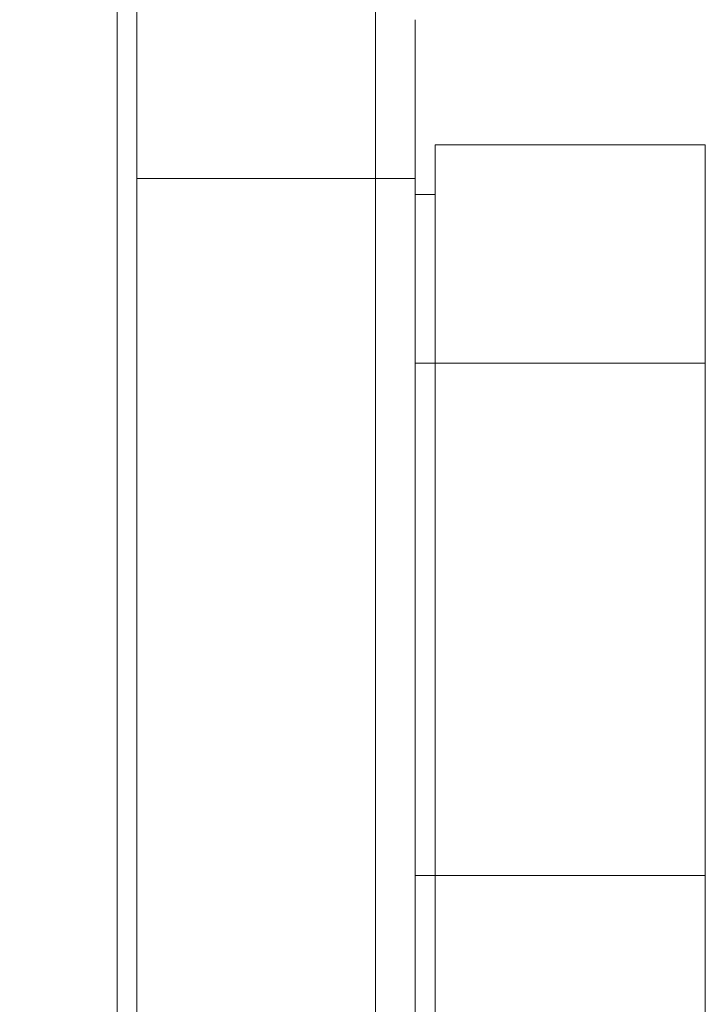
# Model space of a CAD drawing. Extents: x 0 to 283, y -463 to 196.
# Tile 11 of 37: x 146.17 to 150.48, y 109.39 to 115.59. Entities that reach past the tile are written whole.
import ezdxf

# ---------------------------------------------------------------- set-up
doc = ezdxf.new("R2010")
doc.units = 0
doc.layers.get('DEFPOINTS').update_dxf_attribs({"linetype": 'CONTINUOUS'})
doc.layers.add('DIM', color=7, linetype='CONTINUOUS')
doc.layers.add('TANGENT EDGES', color=7, linetype='CONTINUOUS', lineweight=0)
doc.layers.add('VISIBLE', color=255, linetype='CONTINUOUS', lineweight=0)
doc.styles.add('SANSSERIF', font='sanss___.ttf')
doc.dimstyles.new('ISO-25$0', dxfattribs={"dimtxt": 2.5, "dimasz": 2.5, "dimexe": 1.25, "dimexo": 1, "dimgap": 0.6, "dimtad": 1, "dimdec": 1, "dimzin": 9, "dimdsep": 46, "dimtxsty": 'SANSSERIF', "dimcen": 0.75, "dimadec": 1, "dimazin": 0, "dimtfac": 1, "dimtdec": 1, "dimtmove": 0, "dimatfit": 3, "dimfxl": 1, "dimarcsym": 0})

# ---------------------------------------------------------------- blocks, each defined once
blk = doc.blocks.new('*D27')
at = {"layer": 'DEFPOINTS', "color": 0, "transparency": 16777216}
for p in [(150.483, 140.0786), (138.408, 125.537), (150.483, 114.7994)]:
    blk.add_point(p, dxfattribs=at)
at = {"layer": 'DIM', "color": 0, "lineweight": -2, "transparency": 16777216}
for p, q in [((138.408, 126.537), (138.408, 141.3286)), ((150.483, 115.7994), (150.483, 141.3286)), ((140.908, 140.0786), (147.983, 140.0786))]:
    blk.add_line(p, q, dxfattribs=at)
at = {"layer": 'DIM', "color": 0, "transparency": 16777216}
for points in [[(140.908, 140.4952), (140.908, 139.6619), (138.408, 140.0786)], [(147.983, 140.4952), (147.983, 139.6619), (150.483, 140.0786)]]:
    blk.add_solid(points, dxfattribs=at)
at = {"layer": 'DIM', "color": 0, "transparency": 16777216, "insert": (144.4455, 141.968), "char_height": 2.5, "attachment_point": 5, "style": 'SANSSERIF'}
blk.add_mtext('48.3', dxfattribs=at)

msp = doc.modelspace()

# ---------------------------------------------------------------- linework, layer by layer
at = {"layer": 'TANGENT EDGES'}
for p, q in [((146.908, 114.5869), (148.408, 114.5869)), ((148.658, 114.5869), (148.408, 114.5869)), ((148.783, 113.4244), (148.658, 113.4244)), ((148.783, 113.4244), (150.483, 113.4244)), ((148.783, 110.1994), (148.658, 110.1994)), ((148.783, 110.1994), (150.483, 110.1994))]:
    msp.add_line(p, q, dxfattribs=at)
at = {"layer": 'VISIBLE'}
for p, q in [((146.783, 122.6321), (146.783, 91.5119)), ((146.908, 91.5119), (146.908, 122.6321)), ((148.408, 115.8369), (148.408, 114.5869)), ((148.658, 114.5869), (148.658, 115.5869)), ((148.783, 114.7994), (150.483, 114.7994)), ((148.783, 113.4244), (148.783, 114.7994)), ((150.483, 113.4244), (150.483, 114.7994)), ((148.408, 114.5869), (148.408, 108.5744)), ((148.658, 108.5744), (148.658, 114.5869)), ((148.783, 114.4869), (148.658, 114.4869)), ((148.783, 110.1994), (148.783, 113.4244)), ((150.483, 110.1994), (150.483, 113.4244)), ((148.783, 108.8244), (148.783, 110.1994)), ((150.483, 108.8244), (150.483, 110.1994))]:
    msp.add_line(p, q, dxfattribs=at)

# ---------------------------------------------------------------- dimensions: what is measured, and where the dimension line sits
at = {"layer": 'DIM'}
dim = msp.add_linear_dim(base=(150.483, 140.0786), p1=(138.408, 125.537), p2=(150.483, 114.7994), dimstyle='ISO-25$0', override={"dimdec": 2, "dimlfac": 4}, dxfattribs=at)
dim.commit()
dim.dimension.update_dxf_attribs({"geometry": '*D27', "text_midpoint": (144.4455, 141.968)})

doc.saveas('drawing.dxf')
